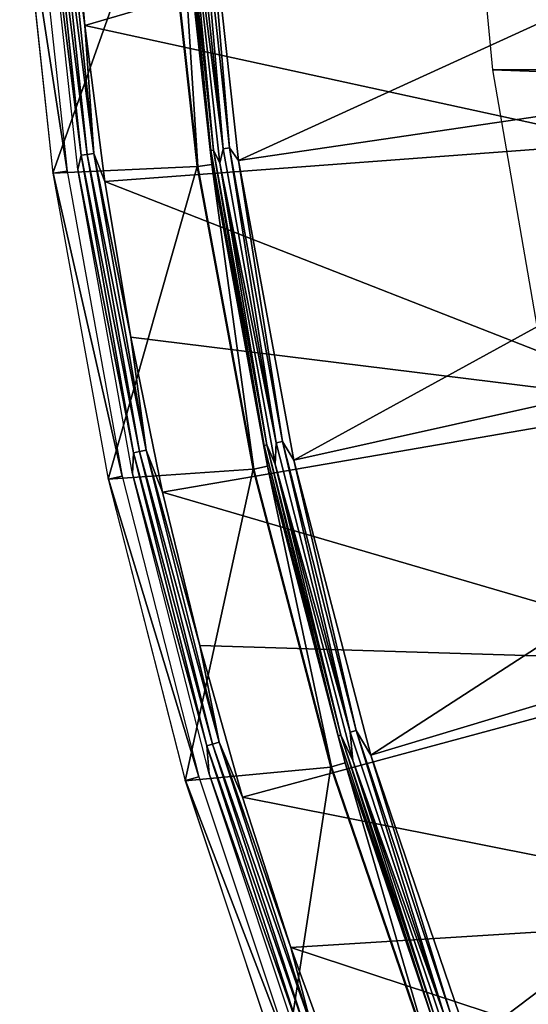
# Model space of a CAD drawing. Header units: millimetres. Extents: x -30.2 to 30.2, y -30.2 to 30.2.
# Tile 25 of 191: x -30.2 to -26.6, y -10.1 to -3.2. Entities that reach past the tile are written whole.
import ezdxf

# ---------------------------------------------------------------- set-up
doc = ezdxf.new("R2010")
doc.units = ezdxf.units.MM
doc.header["$LTSCALE"] = 81.481481
for name, color, linetype in [('1', 7, 'CONTINUOUS'), ('11', 7, 'CONTINUOUS'), ('3', 7, 'CONTINUOUS'), ('5', 7, 'CONTINUOUS'), ('64', 7, 'CONTINUOUS'), ('66', 7, 'CONTINUOUS'), ('8', 7, 'CONTINUOUS'), ('81', 7, 'CONTINUOUS'), ('9', 7, 'CONTINUOUS')]:
    doc.layers.add(name, color=color, linetype=linetype)

msp = doc.modelspace()

# ---------------------------------------------------------------- linework, layer by layer
at = {"layer": '1', "color": 251, "linetype": 'Continuous', "true_color": 0x4c4c4c}
for points in [[(26.8944, -3.5353, 4.4), (-27.0826, -1.5384, 4.4), (27.0856, -1.4858, 4.4), (26.8944, -3.5353, 4.4)], [(-26.8873, -3.5872, 4.4), (-27.0826, -1.5384, 4.4), (26.8944, -3.5353, 4.4), (-26.8873, -3.5872, 4.4)], [(26.5506, -5.5574, 4.4), (-26.8873, -3.5872, 4.4), (26.8944, -3.5353, 4.4), (26.5506, -5.5574, 4.4)], [(-26.5396, -5.6087, 4.4), (-26.8873, -3.5872, 4.4), (26.5506, -5.5574, 4.4), (-26.5396, -5.6087, 4.4)]]:
    msp.add_3dface(points, dxfattribs=at)
at = {"layer": '11', "color": 4, "linetype": 'Continuous'}
for points in [[(-29.9404, -4.3048, -119.7983), (-29.1736, -2.1352, -0.1983), (-30.1713, -2.1579, -119.7983), (-29.9404, -4.3048, -119.7983)], [(-28.9399, -4.2591, -0.1983), (-29.1736, -2.1352, -0.1983), (-29.9404, -4.3048, -119.7983), (-28.9399, -4.2591, -0.1983)], [(-29.5571, -6.4297, -119.7983), (-28.9399, -4.2591, -0.1983), (-29.9404, -4.3048, -119.7983), (-29.5571, -6.4297, -119.7983)], [(-28.5518, -6.3602, -0.1983), (-28.9399, -4.2591, -0.1983), (-29.5571, -6.4297, -119.7983), (-28.5518, -6.3602, -0.1983)], [(-29.023, -8.5219, -119.7983), (-28.5518, -6.3602, -0.1983), (-29.5571, -6.4297, -119.7983), (-29.023, -8.5219, -119.7983)], [(-28.0114, -8.4274, -0.1983), (-28.5518, -6.3602, -0.1983), (-29.023, -8.5219, -119.7983), (-28.0114, -8.4274, -0.1983)], [(-28.3412, -10.5707, -119.7983), (-28.0114, -8.4274, -0.1983), (-29.023, -8.5219, -119.7983), (-28.3412, -10.5707, -119.7983)], [(-27.3215, -10.4496, -0.1983), (-28.0114, -8.4274, -0.1983), (-28.3412, -10.5707, -119.7983), (-27.3215, -10.4496, -0.1983)]]:
    msp.add_3dface(points, dxfattribs=at)
at = {"layer": '3', "color": 251, "linetype": 'Continuous', "true_color": 0x4c4c4c}
for points in [[(-28.8849, -2.1141, 6.0125), (-28.6535, -4.2169, 6.0125), (-23.1317, -1.693, 6.367), (-28.8849, -2.1141, 6.0125)], [(-23.1317, -1.693, 6.367), (-28.6535, -4.2169, 6.0125), (-22.9464, -3.377, 6.367), (-23.1317, -1.693, 6.367)], [(-28.6535, -4.2169, 6.0125), (-28.2692, -6.2972, 6.0125), (-22.9464, -3.377, 6.367), (-28.6535, -4.2169, 6.0125)], [(-22.9464, -3.377, 6.367), (-28.2692, -6.2972, 6.0125), (-22.6386, -5.043, 6.367), (-22.9464, -3.377, 6.367)], [(-28.2692, -6.2972, 6.0125), (-27.7341, -8.344, 6.0125), (-22.6386, -5.043, 6.367), (-28.2692, -6.2972, 6.0125)], [(-22.6386, -5.043, 6.367), (-27.7341, -8.344, 6.0125), (-22.2101, -6.682, 6.367), (-22.6386, -5.043, 6.367)], [(-27.7341, -8.344, 6.0125), (-27.0511, -10.3462, 6.0125), (-22.2101, -6.682, 6.367), (-27.7341, -8.344, 6.0125)], [(-22.2101, -6.682, 6.367), (-27.0511, -10.3462, 6.0125), (-21.6631, -8.2854, 6.367), (-22.2101, -6.682, 6.367)], [(-27.0511, -10.3462, 6.0125), (-26.2237, -12.2932, 6.0125), (-21.6631, -8.2854, 6.367), (-27.0511, -10.3462, 6.0125)]]:
    msp.add_3dface(points, dxfattribs=at)
at = {"layer": '5', "color": 251, "linetype": 'Continuous', "true_color": 0x4c4c4c}
for points in [[(-29.1684, -2.1349, 0.2035), (-28.9348, -4.2583, 0.2035), (-29.0707, -2.1277, 5.8165), (-29.1684, -2.1349, 0.2035)], [(-29.0707, -2.1277, 5.8165), (-28.9348, -4.2583, 0.2035), (-28.8378, -4.2441, 5.8165), (-29.0707, -2.1277, 5.8165)], [(-28.9348, -4.2583, 0.2035), (-28.5468, -6.3591, 0.2035), (-28.8378, -4.2441, 5.8165), (-28.9348, -4.2583, 0.2035)], [(-28.8378, -4.2441, 5.8165), (-28.5468, -6.3591, 0.2035), (-28.4511, -6.3378, 5.8165), (-28.8378, -4.2441, 5.8165)], [(-28.5468, -6.3591, 0.2035), (-28.0064, -8.4259, 0.2035), (-28.4511, -6.3378, 5.8165), (-28.5468, -6.3591, 0.2035)], [(-28.4511, -6.3378, 5.8165), (-28.0064, -8.4259, 0.2035), (-27.9126, -8.3976, 5.8165), (-28.4511, -6.3378, 5.8165)], [(-28.0064, -8.4259, 0.2035), (-27.3167, -10.4477, 0.2035), (-27.9126, -8.3976, 5.8165), (-28.0064, -8.4259, 0.2035)], [(-27.9126, -8.3976, 5.8165), (-27.3167, -10.4477, 0.2035), (-27.2251, -10.4127, 5.8165), (-27.9126, -8.3976, 5.8165)]]:
    msp.add_3dface(points, dxfattribs=at)
at = {"layer": '64', "color": 251, "linetype": 'Continuous', "true_color": 0x4c4c4c}
for points in [[(-29.8191, -2.1915, -126), (-26.2067, -2.2532, -126), (-29.7192, -3.2795, -126), (-29.8191, -2.1915, -126)], [(-26.2067, -2.2532, -126), (-25.9828, -4.0937, -126), (-29.7192, -3.2795, -126), (-26.2067, -2.2532, -126)], [(-29.7192, -3.2795, -126), (-25.9828, -4.0937, -126), (-29.5796, -4.3626, -126), (-29.7192, -3.2795, -126)], [(-25.9828, -4.0937, -126), (-25.6311, -5.9086, -126), (-29.5796, -4.3626, -126), (-25.9828, -4.0937, -126)], [(-29.5796, -4.3626, -126), (-25.6311, -5.9086, -126), (-29.3997, -5.4432, -126), (-29.5796, -4.3626, -126)], [(-29.3997, -5.4432, -126), (-25.6311, -5.9086, -126), (-29.18, -6.5186, -126), (-29.3997, -5.4432, -126)], [(-25.6311, -5.9086, -126), (-25.1515, -7.6986, -126), (-29.18, -6.5186, -126), (-25.6311, -5.9086, -126)], [(-29.18, -6.5186, -126), (-25.1515, -7.6986, -126), (-28.9217, -7.584, -126), (-29.18, -6.5186, -126)], [(-28.9217, -7.584, -126), (-25.1515, -7.6986, -126), (-28.6251, -8.6363, -126), (-28.9217, -7.584, -126)], [(-25.1515, -7.6986, -126), (-24.5486, -9.4461, -126), (-28.6251, -8.6363, -126), (-25.1515, -7.6986, -126)], [(-28.6251, -8.6363, -126), (-24.5486, -9.4461, -126), (-28.2891, -9.6794, -126), (-28.6251, -8.6363, -126)], [(-24.5486, -9.4461, -126), (-23.8223, -11.152, -126), (-28.2891, -9.6794, -126), (-24.5486, -9.4461, -126)], [(-28.2891, -9.6794, -126), (-23.8223, -11.152, -126), (-27.9151, -10.7102, -126), (-28.2891, -9.6794, -126)]]:
    msp.add_3dface(points, dxfattribs=at)
at = {"layer": '66', "color": 251, "linetype": 'Continuous', "true_color": 0x4c4c4c}
for points in [[(-29.7448, -4.1804, -125.9588), (-29.9982, -2.1455, -125.9283), (-29.964, -2.0953, -125.9588), (-29.7448, -4.1804, -125.9588)], [(-29.7023, -4.1744, -125.9814), (-29.964, -2.0953, -125.9588), (-29.9211, -2.0923, -125.9814), (-29.7023, -4.1744, -125.9814)], [(-29.7448, -4.1804, -125.9588), (-29.964, -2.0953, -125.9588), (-29.7023, -4.1744, -125.9814), (-29.7448, -4.1804, -125.9588)], [(-29.8748, -2.089, -125.9953), (-29.6563, -4.1679, -125.9953), (-29.9211, -2.0923, -125.9814), (-29.8748, -2.089, -125.9953)], [(-29.6563, -4.1679, -125.9953), (-29.7023, -4.1744, -125.9814), (-29.9211, -2.0923, -125.9814), (-29.6563, -4.1679, -125.9953)], [(-29.8191, -2.1915, -126), (-29.7192, -3.2795, -126), (-29.8748, -2.089, -125.9953), (-29.8191, -2.1915, -126)], [(-29.8748, -2.089, -125.9953), (-29.7192, -3.2795, -126), (-29.6563, -4.1679, -125.9953), (-29.8748, -2.089, -125.9953)], [(-29.7687, -4.2801, -125.9283), (-29.9982, -2.1455, -125.9283), (-29.7448, -4.1804, -125.9588), (-29.7687, -4.2801, -125.9283)], [(-29.7192, -3.2795, -126), (-29.5796, -4.3626, -126), (-29.6563, -4.1679, -125.9953), (-29.7192, -3.2795, -126)], [(-29.6563, -4.1679, -125.9953), (-29.2933, -6.2265, -125.9953), (-29.7023, -4.1744, -125.9814), (-29.6563, -4.1679, -125.9953)], [(-29.5796, -4.3626, -126), (-29.3997, -5.4432, -126), (-29.6563, -4.1679, -125.9953), (-29.5796, -4.3626, -126)], [(-29.6563, -4.1679, -125.9953), (-29.3997, -5.4432, -126), (-29.2933, -6.2265, -125.9953), (-29.6563, -4.1679, -125.9953)], [(-29.3807, -6.2451, -125.9588), (-29.7687, -4.2801, -125.9283), (-29.7448, -4.1804, -125.9588), (-29.3807, -6.2451, -125.9588)], [(-29.3388, -6.2361, -125.9814), (-29.7448, -4.1804, -125.9588), (-29.7023, -4.1744, -125.9814), (-29.3388, -6.2361, -125.9814)], [(-29.3807, -6.2451, -125.9588), (-29.7448, -4.1804, -125.9588), (-29.3388, -6.2361, -125.9814), (-29.3807, -6.2451, -125.9588)], [(-29.2933, -6.2265, -125.9953), (-29.3388, -6.2361, -125.9814), (-29.7023, -4.1744, -125.9814), (-29.2933, -6.2265, -125.9953)], [(-29.3875, -6.3929, -125.9283), (-29.7687, -4.2801, -125.9283), (-29.3807, -6.2451, -125.9588), (-29.3875, -6.3929, -125.9283)], [(-29.3997, -5.4432, -126), (-29.18, -6.5186, -126), (-29.2933, -6.2265, -125.9953), (-29.3997, -5.4432, -126)], [(-28.8735, -8.2794, -125.9588), (-29.3875, -6.3929, -125.9283), (-29.3807, -6.2451, -125.9588), (-28.8735, -8.2794, -125.9588)], [(-28.8323, -8.2675, -125.9814), (-29.3807, -6.2451, -125.9588), (-29.3388, -6.2361, -125.9814), (-28.8323, -8.2675, -125.9814)], [(-28.8735, -8.2794, -125.9588), (-29.3807, -6.2451, -125.9588), (-28.8323, -8.2675, -125.9814), (-28.8735, -8.2794, -125.9588)], [(-29.2933, -6.2265, -125.9953), (-28.7876, -8.2547, -125.9953), (-29.3388, -6.2361, -125.9814), (-29.2933, -6.2265, -125.9953)], [(-28.7876, -8.2547, -125.9953), (-28.8323, -8.2675, -125.9814), (-29.3388, -6.2361, -125.9814), (-28.7876, -8.2547, -125.9953)], [(-29.18, -6.5186, -126), (-28.9217, -7.584, -126), (-29.2933, -6.2265, -125.9953), (-29.18, -6.5186, -126)], [(-29.2933, -6.2265, -125.9953), (-28.9217, -7.584, -126), (-28.7876, -8.2547, -125.9953), (-29.2933, -6.2265, -125.9953)], [(-28.8566, -8.4731, -125.9283), (-29.3875, -6.3929, -125.9283), (-28.8735, -8.2794, -125.9588), (-28.8566, -8.4731, -125.9283)], [(-28.9217, -7.584, -126), (-28.6251, -8.6363, -126), (-28.7876, -8.2547, -125.9953), (-28.9217, -7.584, -126)], [(-28.1853, -10.2586, -125.9814), (-28.8735, -8.2794, -125.9588), (-28.8323, -8.2675, -125.9814), (-28.1853, -10.2586, -125.9814)], [(-28.7876, -8.2547, -125.9953), (-28.1417, -10.2427, -125.9953), (-28.8323, -8.2675, -125.9814), (-28.7876, -8.2547, -125.9953)], [(-28.1417, -10.2427, -125.9953), (-28.1853, -10.2586, -125.9814), (-28.8323, -8.2675, -125.9814), (-28.1417, -10.2427, -125.9953)], [(-28.6251, -8.6363, -126), (-28.2891, -9.6794, -126), (-28.7876, -8.2547, -125.9953), (-28.6251, -8.6363, -126)], [(-28.7876, -8.2547, -125.9953), (-28.2891, -9.6794, -126), (-28.1417, -10.2427, -125.9953), (-28.7876, -8.2547, -125.9953)], [(-28.2257, -10.2733, -125.9588), (-28.8566, -8.4731, -125.9283), (-28.8735, -8.2794, -125.9588), (-28.2257, -10.2733, -125.9588)], [(-28.2257, -10.2733, -125.9588), (-28.8735, -8.2794, -125.9588), (-28.1853, -10.2586, -125.9814), (-28.2257, -10.2733, -125.9588)], [(-28.1786, -10.5101, -125.9283), (-28.8566, -8.4731, -125.9283), (-28.2257, -10.2733, -125.9588), (-28.1786, -10.5101, -125.9283)], [(-28.2891, -9.6794, -126), (-27.9151, -10.7102, -126), (-28.1417, -10.2427, -125.9953), (-28.2891, -9.6794, -126)]]:
    msp.add_3dface(points, dxfattribs=at)
at = {"layer": '8', "color": 251, "linetype": 'Continuous', "true_color": 0x4c4c4c}
for points in [[(-28.7596, -4.135, 5.9821), (-28.9813, -2.0728, 5.9821), (-29.0159, -2.1237, 5.9508), (-28.7596, -4.135, 5.9821)], [(-28.7596, -4.135, 5.9821), (-28.9367, -2.0696, 6.0031), (-28.9813, -2.0728, 5.9821), (-28.7596, -4.135, 5.9821)], [(-28.7153, -4.1286, 6.0031), (-28.8849, -2.1141, 6.0125), (-28.9367, -2.0696, 6.0031), (-28.7153, -4.1286, 6.0031)], [(-28.7153, -4.1286, 6.0031), (-28.9367, -2.0696, 6.0031), (-28.7596, -4.135, 5.9821), (-28.7153, -4.1286, 6.0031)], [(-28.6535, -4.2169, 6.0125), (-28.8849, -2.1141, 6.0125), (-28.7153, -4.1286, 6.0031), (-28.6535, -4.2169, 6.0125)], [(-28.7834, -4.236, 5.9508), (-28.7596, -4.135, 5.9821), (-29.0159, -2.1237, 5.9508), (-28.7834, -4.236, 5.9508)], [(-28.3913, -6.1762, 5.9821), (-28.7596, -4.135, 5.9821), (-28.7834, -4.236, 5.9508), (-28.3913, -6.1762, 5.9821)], [(-28.3913, -6.1762, 5.9821), (-28.7153, -4.1286, 6.0031), (-28.7596, -4.135, 5.9821), (-28.3913, -6.1762, 5.9821)], [(-28.3476, -6.1666, 6.0031), (-28.6535, -4.2169, 6.0125), (-28.7153, -4.1286, 6.0031), (-28.3476, -6.1666, 6.0031)], [(-28.3476, -6.1666, 6.0031), (-28.7153, -4.1286, 6.0031), (-28.3913, -6.1762, 5.9821), (-28.3476, -6.1666, 6.0031)], [(-28.3974, -6.3258, 5.9508), (-28.3913, -6.1762, 5.9821), (-28.7834, -4.236, 5.9508), (-28.3974, -6.3258, 5.9508)], [(-28.2692, -6.2972, 6.0125), (-28.6535, -4.2169, 6.0125), (-28.3476, -6.1666, 6.0031), (-28.2692, -6.2972, 6.0125)], [(-27.8784, -8.1858, 5.9821), (-28.3913, -6.1762, 5.9821), (-28.3974, -6.3258, 5.9508), (-27.8784, -8.1858, 5.9821)], [(-27.8784, -8.1858, 5.9821), (-28.3476, -6.1666, 6.0031), (-28.3913, -6.1762, 5.9821), (-27.8784, -8.1858, 5.9821)], [(-27.8355, -8.1732, 6.0031), (-28.2692, -6.2972, 6.0125), (-28.3476, -6.1666, 6.0031), (-27.8355, -8.1732, 6.0031)], [(-27.8355, -8.1732, 6.0031), (-28.3476, -6.1666, 6.0031), (-27.8784, -8.1858, 5.9821), (-27.8355, -8.1732, 6.0031)], [(-27.8599, -8.3818, 5.9508), (-27.8784, -8.1858, 5.9821), (-28.3974, -6.3258, 5.9508), (-27.8599, -8.3818, 5.9508)], [(-27.7341, -8.344, 6.0125), (-28.2692, -6.2972, 6.0125), (-27.8355, -8.1732, 6.0031), (-27.7341, -8.344, 6.0125)], [(-27.2234, -10.1538, 5.9821), (-27.8355, -8.1732, 6.0031), (-27.8784, -8.1858, 5.9821), (-27.2234, -10.1538, 5.9821)], [(-27.2234, -10.1538, 5.9821), (-27.8784, -8.1858, 5.9821), (-27.8599, -8.3818, 5.9508), (-27.2234, -10.1538, 5.9821)], [(-27.1815, -10.1382, 6.0031), (-27.7341, -8.344, 6.0125), (-27.8355, -8.1732, 6.0031), (-27.1815, -10.1382, 6.0031)], [(-27.1815, -10.1382, 6.0031), (-27.8355, -8.1732, 6.0031), (-27.2234, -10.1538, 5.9821), (-27.1815, -10.1382, 6.0031)], [(-27.1738, -10.3931, 5.9508), (-27.2234, -10.1538, 5.9821), (-27.8599, -8.3818, 5.9508), (-27.1738, -10.3931, 5.9508)], [(-27.0511, -10.3462, 6.0125), (-27.7341, -8.344, 6.0125), (-27.1815, -10.1382, 6.0031), (-27.0511, -10.3462, 6.0125)]]:
    msp.add_3dface(points, dxfattribs=at)
at = {"layer": '81', "color": 251, "linetype": 'Continuous', "true_color": 0x4c4c4c}
for points in [[(-30.0727, -2.1508, -125.7544), (-29.8427, -4.2907, -125.7544), (-30.1694, -2.1578, -120.2035), (-30.0727, -2.1508, -125.7544)], [(-30.1694, -2.1578, -120.2035), (-29.8427, -4.2907, -125.7544), (-29.9386, -4.3045, -120.2035), (-30.1694, -2.1578, -120.2035)], [(-29.8427, -4.2907, -125.7544), (-29.4605, -6.4087, -125.7544), (-29.9386, -4.3045, -120.2035), (-29.8427, -4.2907, -125.7544)], [(-29.9386, -4.3045, -120.2035), (-29.4605, -6.4087, -125.7544), (-29.5552, -6.4293, -120.2035), (-29.9386, -4.3045, -120.2035)], [(-29.4605, -6.4087, -125.7544), (-28.9283, -8.4941, -125.7544), (-29.5552, -6.4293, -120.2035), (-29.4605, -6.4087, -125.7544)], [(-29.5552, -6.4293, -120.2035), (-28.9283, -8.4941, -125.7544), (-29.0213, -8.5214, -120.2035), (-29.5552, -6.4293, -120.2035)], [(-28.9283, -8.4941, -125.7544), (-28.2486, -10.5362, -125.7544), (-29.0213, -8.5214, -120.2035), (-28.9283, -8.4941, -125.7544)], [(-29.0213, -8.5214, -120.2035), (-28.2486, -10.5362, -125.7544), (-28.3394, -10.5701, -120.2035), (-29.0213, -8.5214, -120.2035)]]:
    msp.add_3dface(points, dxfattribs=at)
at = {"layer": '9', "color": 251, "linetype": 'Continuous', "true_color": 0x4c4c4c}
for points in [[(-29.0673, -2.0789, 5.8653), (-29.0707, -2.1277, 5.8165), (-28.8449, -4.1473, 5.8653), (-29.0673, -2.0789, 5.8653)], [(-29.0673, -2.0789, 5.8653), (-28.8449, -4.1473, 5.8653), (-29.0486, -2.0776, 5.9111), (-29.0673, -2.0789, 5.8653)], [(-28.8264, -4.1446, 5.9111), (-29.0159, -2.1237, 5.9508), (-29.0486, -2.0776, 5.9111), (-28.8264, -4.1446, 5.9111)], [(-28.8449, -4.1473, 5.8653), (-28.8264, -4.1446, 5.9111), (-29.0486, -2.0776, 5.9111), (-28.8449, -4.1473, 5.8653)], [(-29.0707, -2.1277, 5.8165), (-28.8378, -4.2441, 5.8165), (-28.8449, -4.1473, 5.8653), (-29.0707, -2.1277, 5.8165)], [(-28.7834, -4.236, 5.9508), (-29.0159, -2.1237, 5.9508), (-28.8264, -4.1446, 5.9111), (-28.7834, -4.236, 5.9508)], [(-28.8449, -4.1473, 5.8653), (-28.4756, -6.1945, 5.8653), (-28.8264, -4.1446, 5.9111), (-28.8449, -4.1473, 5.8653)], [(-28.8449, -4.1473, 5.8653), (-28.8378, -4.2441, 5.8165), (-28.4756, -6.1945, 5.8653), (-28.8449, -4.1473, 5.8653)], [(-28.4573, -6.1905, 5.9111), (-28.7834, -4.236, 5.9508), (-28.8264, -4.1446, 5.9111), (-28.4573, -6.1905, 5.9111)], [(-28.4756, -6.1945, 5.8653), (-28.4573, -6.1905, 5.9111), (-28.8264, -4.1446, 5.9111), (-28.4756, -6.1945, 5.8653)], [(-28.3974, -6.3258, 5.9508), (-28.7834, -4.236, 5.9508), (-28.4573, -6.1905, 5.9111), (-28.3974, -6.3258, 5.9508)], [(-28.8378, -4.2441, 5.8165), (-28.4511, -6.3378, 5.8165), (-28.4756, -6.1945, 5.8653), (-28.8378, -4.2441, 5.8165)], [(-28.4756, -6.1945, 5.8653), (-27.9611, -8.2101, 5.8653), (-28.4573, -6.1905, 5.9111), (-28.4756, -6.1945, 5.8653)], [(-28.4756, -6.1945, 5.8653), (-28.4511, -6.3378, 5.8165), (-27.9611, -8.2101, 5.8653), (-28.4756, -6.1945, 5.8653)], [(-27.9431, -8.2048, 5.9111), (-28.3974, -6.3258, 5.9508), (-28.4573, -6.1905, 5.9111), (-27.9431, -8.2048, 5.9111)], [(-27.9611, -8.2101, 5.8653), (-27.9431, -8.2048, 5.9111), (-28.4573, -6.1905, 5.9111), (-27.9611, -8.2101, 5.8653)], [(-28.4511, -6.3378, 5.8165), (-27.9126, -8.3976, 5.8165), (-27.9611, -8.2101, 5.8653), (-28.4511, -6.3378, 5.8165)], [(-27.8599, -8.3818, 5.9508), (-28.3974, -6.3258, 5.9508), (-27.9431, -8.2048, 5.9111), (-27.8599, -8.3818, 5.9508)], [(-27.9611, -8.2101, 5.8653), (-27.3042, -10.1839, 5.8653), (-27.9431, -8.2048, 5.9111), (-27.9611, -8.2101, 5.8653)], [(-27.9611, -8.2101, 5.8653), (-27.9126, -8.3976, 5.8165), (-27.3042, -10.1839, 5.8653), (-27.9611, -8.2101, 5.8653)], [(-27.2866, -10.1774, 5.9111), (-27.8599, -8.3818, 5.9508), (-27.9431, -8.2048, 5.9111), (-27.2866, -10.1774, 5.9111)], [(-27.3042, -10.1839, 5.8653), (-27.2866, -10.1774, 5.9111), (-27.9431, -8.2048, 5.9111), (-27.3042, -10.1839, 5.8653)], [(-27.9126, -8.3976, 5.8165), (-27.2251, -10.4127, 5.8165), (-27.3042, -10.1839, 5.8653), (-27.9126, -8.3976, 5.8165)], [(-27.1738, -10.3931, 5.9508), (-27.8599, -8.3818, 5.9508), (-27.2866, -10.1774, 5.9111), (-27.1738, -10.3931, 5.9508)]]:
    msp.add_3dface(points, dxfattribs=at)

doc.saveas('drawing.dxf')
